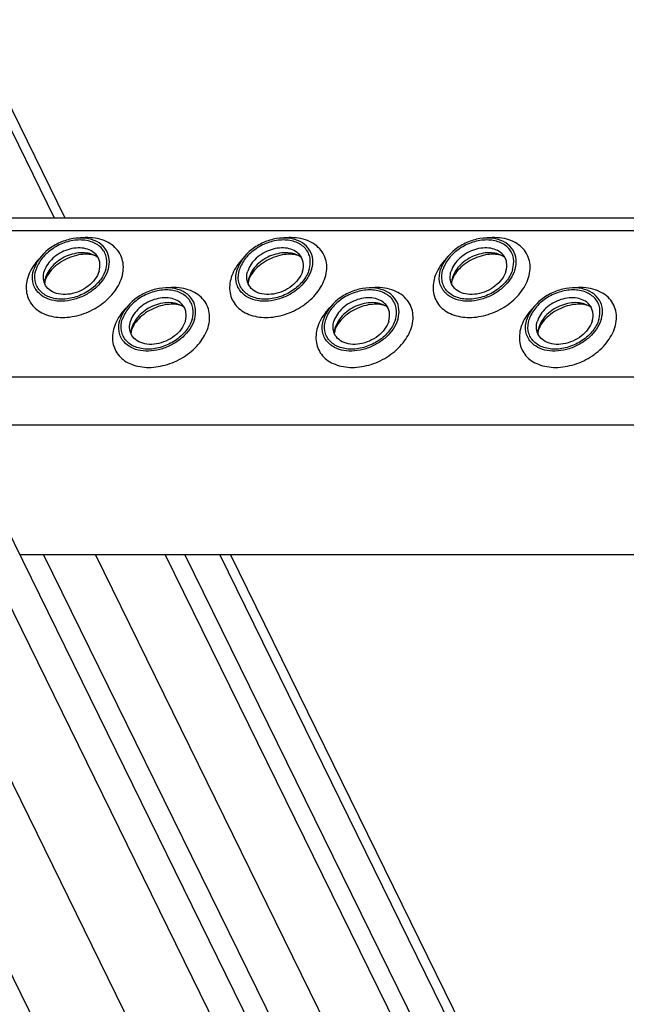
# Model space of a CAD drawing. Header units: millimetres. Extents: x 0 to 2100, y 0 to 2970.
# Tile 6 of 18: x 968 to 1039, y 1280 to 1396. Entities that reach past the tile are written whole.
import ezdxf

# ---------------------------------------------------------------- set-up
doc = ezdxf.new("R2010")
doc.units = ezdxf.units.MM
doc.header["$LTSCALE"] = 193.6
doc.layers.get('0').update_dxf_attribs({"linetype": 'CONTINUOUS'})

msp = doc.modelspace()

# ---------------------------------------------------------------- linework, layer by layer
at = {"color": 7, "linetype": 'CONTINUOUS'}
for p, q in [((973.4, 1372.62), (961.94, 1395.97)), ((1322.96, 1372.62), (964.89, 1372.62)), ((1146.39, 969.61), (953, 1363.72)), ((968.06, 1333.03), (1331.13, 1333.03)), ((1051.15, 1198.57), (985.17, 1333.03)), ((1053.46, 1198.57), (987.48, 1333.03)), ((1058.81, 1198.57), (992.83, 1333.03))]:
    msp.add_line(p, q, dxfattribs=at)
at = {"color": 9, "linetype": 'CONTINUOUS'}
for p, q in [((972.15, 1372.62), (962.09, 1393.14)), ((1322.49, 1371.11), (963.67, 1371.11)), ((1144.8, 964.48), (951.41, 1358.58)), ((1320.9, 1353.88), (958.34, 1353.88)), ((1137.31, 959.43), (943.92, 1353.53)), ((1323.66, 1348.26), (960.58, 1348.26)), ((1126.15, 959.43), (937.04, 1344.8)), ((1036.84, 1198.57), (970.86, 1333.03)), ((1042.94, 1198.57), (976.96, 1333.03)), ((1057.57, 1198.57), (991.58, 1333.03))]:
    msp.add_line(p, q, dxfattribs=at)
at = {"color": 7, "linetype": 'CONTINUOUS'}
for centre, radius, start, end in [((973.69, 1364.82), 2.72, 162.7829, 168.8204), ((973.56, 1364.85), 2.58, 168.8692, 169.2547), ((997.62, 1364.82), 2.72, 162.7829, 168.8204), ((997.49, 1364.85), 2.58, 168.8692, 169.2547), ((1021.55, 1364.82), 2.72, 162.7829, 168.8204), ((1021.42, 1364.85), 2.58, 168.8692, 169.2547), ((983.84, 1358.95), 2.72, 162.7829, 168.8204), ((983.71, 1358.97), 2.58, 168.8692, 169.2547), ((1007.77, 1358.95), 2.72, 162.7829, 168.8204), ((1007.64, 1358.97), 2.58, 168.8692, 169.2547), ((1031.7, 1358.95), 2.72, 162.7829, 168.8204), ((1031.57, 1358.97), 2.58, 168.8692, 169.2547)]:
    msp.add_arc(centre, radius, start, end, dxfattribs=at)
for points, knots in [([(978.55, 1368.02), (978.47, 1368.41), (978.13, 1369.16), (977.11, 1369.95), (975.78, 1370.32), (974.28, 1370.26), (972.76, 1369.8), (971, 1368.75), (969.98, 1367.48), (969.7, 1366.56)], [0, 0, 0, 0, 0.102719, 0.210018, 0.329291, 0.461463, 0.602113, 0.743977, 1, 1, 1, 1]), ([(978.17, 1366.56), (978.3, 1366.98), (978.37, 1367.67), (978.11, 1368.51), (977.62, 1369.24), (976.61, 1369.9), (975.09, 1370.13), (973.45, 1369.85), (971.91, 1369.1), (970.67, 1367.99), (970.12, 1367.04), (969.97, 1366.56)], [0, 0, 0, 0, 0.11105, 0.163569, 0.216012, 0.326538, 0.451891, 0.590666, 0.734802, 0.873995, 1, 1, 1, 1]), ([(1002.48, 1368.02), (1002.4, 1368.41), (1002.06, 1369.16), (1001.04, 1369.95), (999.71, 1370.32), (998.21, 1370.26), (996.69, 1369.8), (994.93, 1368.75), (993.91, 1367.48), (993.63, 1366.56)], [0, 0, 0, 0, 0.102719, 0.210018, 0.329291, 0.461463, 0.602113, 0.743977, 1, 1, 1, 1]), ([(1002.1, 1366.56), (1002.23, 1366.98), (1002.3, 1367.67), (1002.04, 1368.51), (1001.55, 1369.24), (1000.54, 1369.9), (999.02, 1370.13), (997.38, 1369.85), (995.84, 1369.1), (994.6, 1367.99), (994.05, 1367.04), (993.9, 1366.56)], [0, 0, 0, 0, 0.11105, 0.163569, 0.216012, 0.326538, 0.451891, 0.590666, 0.734802, 0.873995, 1, 1, 1, 1]), ([(1026.41, 1368.02), (1026.33, 1368.41), (1025.99, 1369.16), (1024.97, 1369.95), (1023.64, 1370.32), (1022.14, 1370.26), (1020.62, 1369.8), (1018.86, 1368.75), (1017.84, 1367.48), (1017.56, 1366.56)], [0, 0, 0, 0, 0.102719, 0.210018, 0.329291, 0.461463, 0.602113, 0.743977, 1, 1, 1, 1]), ([(1026.03, 1366.56), (1026.16, 1366.98), (1026.23, 1367.67), (1025.97, 1368.51), (1025.48, 1369.24), (1024.47, 1369.9), (1022.95, 1370.13), (1021.31, 1369.85), (1019.77, 1369.1), (1018.53, 1367.99), (1017.98, 1367.04), (1017.83, 1366.56)], [0, 0, 0, 0, 0.11105, 0.163569, 0.216012, 0.326538, 0.451891, 0.590666, 0.734802, 0.873995, 1, 1, 1, 1]), ([(977.03, 1368.32), (976.86, 1368.52), (976.41, 1368.85), (975.59, 1369.11), (974.65, 1369.13), (973.68, 1368.93), (972.75, 1368.52), (971.71, 1367.76), (971.12, 1366.95), (970.94, 1366.37)], [0, 0, 0, 0, 0.104726, 0.219462, 0.345216, 0.479488, 0.61757, 0.753875, 1, 1, 1, 1]), ([(1000.96, 1368.32), (1000.79, 1368.52), (1000.34, 1368.85), (999.52, 1369.11), (998.58, 1369.13), (997.61, 1368.93), (996.68, 1368.52), (995.64, 1367.76), (995.05, 1366.95), (994.87, 1366.37)], [0, 0, 0, 0, 0.104726, 0.219462, 0.345216, 0.479488, 0.61757, 0.753875, 1, 1, 1, 1]), ([(1024.89, 1368.32), (1024.72, 1368.52), (1024.27, 1368.85), (1023.45, 1369.11), (1022.51, 1369.13), (1021.54, 1368.93), (1020.61, 1368.52), (1019.57, 1367.76), (1018.98, 1366.95), (1018.8, 1366.37)], [0, 0, 0, 0, 0.104726, 0.219462, 0.345216, 0.479488, 0.61757, 0.753875, 1, 1, 1, 1]), ([(977.26, 1368), (976.81, 1368.33), (975.91, 1368.59), (974.71, 1368.51), (973.74, 1368.25), (972.84, 1367.79), (972.06, 1367.18), (971.45, 1366.46), (971.19, 1365.9), (971.1, 1365.63)], [0, 0, 0, 0, 0.223873, 0.351612, 0.485909, 0.622361, 0.75614, 0.882948, 1, 1, 1, 1]), ([(977.26, 1368), (977.14, 1368.09), (976.79, 1368.25), (976.1, 1368.38), (975.19, 1368.35), (973.82, 1368.02), (972.54, 1367.31), (971.6, 1366.35), (971.27, 1365.84), (971.16, 1365.6)], [0, 0, 0, 0, 0.061795, 0.160627, 0.290202, 0.439233, 0.74844, 0.88739, 1, 1, 1, 1]), ([(977.39, 1366.37), (977.49, 1366.71), (977.55, 1367.25), (977.33, 1367.92), (977.14, 1368.2), (977.03, 1368.32)], [0, 0, 0, 0, 0.513934, 0.757035, 1, 1, 1, 1]), ([(978.45, 1366.56), (978.49, 1366.68), (978.61, 1367.16), (978.62, 1367.67), (978.55, 1368.02)], [0, 0, 0, 0, 0.262329, 1, 1, 1, 1]), ([(1001.19, 1368), (1000.74, 1368.33), (999.84, 1368.59), (998.64, 1368.51), (997.67, 1368.25), (996.77, 1367.79), (995.99, 1367.18), (995.38, 1366.46), (995.12, 1365.9), (995.03, 1365.63)], [0, 0, 0, 0, 0.223873, 0.351612, 0.485909, 0.622361, 0.75614, 0.882948, 1, 1, 1, 1]), ([(1001.19, 1368), (1001.07, 1368.09), (1000.72, 1368.25), (1000.03, 1368.38), (999.12, 1368.35), (997.75, 1368.02), (996.47, 1367.31), (995.53, 1366.35), (995.2, 1365.84), (995.09, 1365.6)], [0, 0, 0, 0, 0.061795, 0.160627, 0.290202, 0.439233, 0.74844, 0.88739, 1, 1, 1, 1]), ([(1001.32, 1366.37), (1001.42, 1366.71), (1001.48, 1367.25), (1001.26, 1367.92), (1001.07, 1368.2), (1000.96, 1368.32)], [0, 0, 0, 0, 0.513934, 0.757035, 1, 1, 1, 1]), ([(1002.38, 1366.56), (1002.42, 1366.68), (1002.54, 1367.16), (1002.55, 1367.67), (1002.48, 1368.02)], [0, 0, 0, 0, 0.262329, 1, 1, 1, 1]), ([(1025.12, 1368), (1024.67, 1368.33), (1023.77, 1368.59), (1022.57, 1368.51), (1021.6, 1368.25), (1020.7, 1367.79), (1019.92, 1367.18), (1019.31, 1366.46), (1019.05, 1365.9), (1018.96, 1365.63)], [0, 0, 0, 0, 0.223873, 0.351612, 0.485909, 0.622361, 0.75614, 0.882948, 1, 1, 1, 1]), ([(1025.12, 1368), (1025, 1368.09), (1024.65, 1368.25), (1023.96, 1368.38), (1023.05, 1368.35), (1021.68, 1368.02), (1020.4, 1367.31), (1019.46, 1366.35), (1019.13, 1365.84), (1019.02, 1365.6)], [0, 0, 0, 0, 0.061795, 0.160627, 0.290202, 0.439233, 0.74844, 0.88739, 1, 1, 1, 1]), ([(1025.25, 1366.37), (1025.35, 1366.71), (1025.41, 1367.25), (1025.19, 1367.92), (1025, 1368.2), (1024.89, 1368.32)], [0, 0, 0, 0, 0.513934, 0.757035, 1, 1, 1, 1]), ([(1026.31, 1366.56), (1026.35, 1366.68), (1026.47, 1367.16), (1026.48, 1367.67), (1026.41, 1368.02)], [0, 0, 0, 0, 0.262329, 1, 1, 1, 1]), ([(970.18, 1363.92), (970.03, 1364.09), (969.77, 1364.47), (969.48, 1365.36), (969.56, 1366.1), (969.7, 1366.56)], [0, 0, 0, 0, 0.242889, 0.486002, 1, 1, 1, 1]), ([(978.17, 1366.56), (978.02, 1366.07), (977.48, 1365.12), (976.24, 1364.02), (974.69, 1363.27), (973.05, 1362.99), (971.53, 1363.22), (970.52, 1363.88), (970.04, 1364.61), (969.77, 1365.44), (969.84, 1366.13), (969.97, 1366.56)], [0, 0, 0, 0, 0.126005, 0.265198, 0.409334, 0.548109, 0.673462, 0.783988, 0.836431, 0.88895, 1, 1, 1, 1]), ([(978.45, 1366.56), (978.2, 1365.77), (977.41, 1364.67), (975.99, 1363.64), (974.72, 1363.08), (973.4, 1362.81), (972.13, 1362.84), (971.01, 1363.2), (970.41, 1363.65), (970.18, 1363.92)], [0, 0, 0, 0, 0.246199, 0.382548, 0.520658, 0.654927, 0.780644, 0.895321, 1, 1, 1, 1]), ([(970.87, 1365.3), (970.85, 1365.38), (970.81, 1365.74), (970.86, 1366.11), (970.94, 1366.37)], [0, 0, 0, 0, 0.240851, 1, 1, 1, 1]), ([(977.39, 1366.37), (977.18, 1365.69), (976.43, 1364.75), (975.13, 1363.98), (974.01, 1363.64), (972.9, 1363.6), (971.92, 1363.87), (971.17, 1364.46), (970.92, 1365.02), (970.87, 1365.3)], [0, 0, 0, 0, 0.256084, 0.397979, 0.538637, 0.67078, 0.79, 0.897258, 1, 1, 1, 1]), ([(994.11, 1363.92), (993.96, 1364.09), (993.7, 1364.47), (993.41, 1365.36), (993.49, 1366.1), (993.63, 1366.56)], [0, 0, 0, 0, 0.242889, 0.486002, 1, 1, 1, 1]), ([(1002.1, 1366.56), (1001.95, 1366.07), (1001.41, 1365.12), (1000.17, 1364.02), (998.62, 1363.27), (996.98, 1362.99), (995.46, 1363.22), (994.45, 1363.88), (993.97, 1364.61), (993.7, 1365.44), (993.77, 1366.13), (993.9, 1366.56)], [0, 0, 0, 0, 0.126005, 0.265198, 0.409334, 0.548109, 0.673462, 0.783988, 0.836431, 0.88895, 1, 1, 1, 1]), ([(1002.38, 1366.56), (1002.13, 1365.77), (1001.34, 1364.67), (999.92, 1363.64), (998.65, 1363.08), (997.33, 1362.81), (996.06, 1362.84), (994.94, 1363.2), (994.34, 1363.65), (994.11, 1363.92)], [0, 0, 0, 0, 0.246199, 0.382548, 0.520658, 0.654927, 0.780644, 0.895321, 1, 1, 1, 1]), ([(994.8, 1365.3), (994.78, 1365.38), (994.74, 1365.74), (994.79, 1366.11), (994.87, 1366.37)], [0, 0, 0, 0, 0.240851, 1, 1, 1, 1]), ([(1001.32, 1366.37), (1001.11, 1365.69), (1000.36, 1364.75), (999.06, 1363.98), (997.94, 1363.64), (996.83, 1363.6), (995.85, 1363.87), (995.1, 1364.46), (994.85, 1365.02), (994.8, 1365.3)], [0, 0, 0, 0, 0.256084, 0.397979, 0.538637, 0.67078, 0.79, 0.897258, 1, 1, 1, 1]), ([(1018.04, 1363.92), (1017.89, 1364.09), (1017.63, 1364.47), (1017.34, 1365.36), (1017.42, 1366.1), (1017.56, 1366.56)], [0, 0, 0, 0, 0.242889, 0.486002, 1, 1, 1, 1]), ([(1026.03, 1366.56), (1025.88, 1366.07), (1025.34, 1365.12), (1024.1, 1364.02), (1022.55, 1363.27), (1020.91, 1362.99), (1019.39, 1363.22), (1018.38, 1363.88), (1017.9, 1364.61), (1017.63, 1365.44), (1017.7, 1366.13), (1017.83, 1366.56)], [0, 0, 0, 0, 0.126005, 0.265198, 0.409334, 0.548109, 0.673462, 0.783988, 0.836431, 0.88895, 1, 1, 1, 1]), ([(1026.31, 1366.56), (1026.06, 1365.77), (1025.27, 1364.67), (1023.85, 1363.64), (1022.58, 1363.08), (1021.26, 1362.81), (1019.99, 1362.84), (1018.87, 1363.2), (1018.27, 1363.65), (1018.04, 1363.92)], [0, 0, 0, 0, 0.246199, 0.382548, 0.520658, 0.654927, 0.780644, 0.895321, 1, 1, 1, 1]), ([(1018.73, 1365.3), (1018.71, 1365.38), (1018.67, 1365.74), (1018.72, 1366.11), (1018.8, 1366.37)], [0, 0, 0, 0, 0.240851, 1, 1, 1, 1]), ([(1025.25, 1366.37), (1025.04, 1365.69), (1024.29, 1364.75), (1022.99, 1363.98), (1021.87, 1363.64), (1020.76, 1363.6), (1019.78, 1363.87), (1019.03, 1364.46), (1018.78, 1365.02), (1018.73, 1365.3)], [0, 0, 0, 0, 0.256084, 0.397979, 0.538637, 0.67078, 0.79, 0.897258, 1, 1, 1, 1]), ([(971.06, 1365.33), (971.04, 1365.29), (971.01, 1365.15), (970.99, 1365.02), (970.98, 1364.92)], [0, 0, 0, 0, 0.304481, 1, 1, 1, 1]), ([(971.16, 1365.6), (971.15, 1365.57), (971.11, 1365.48), (971.08, 1365.39), (971.06, 1365.33)], [0, 0, 0, 0, 0.268571, 1, 1, 1, 1]), ([(994.99, 1365.33), (994.97, 1365.29), (994.94, 1365.15), (994.92, 1365.02), (994.91, 1364.92)], [0, 0, 0, 0, 0.304481, 1, 1, 1, 1]), ([(995.09, 1365.6), (995.08, 1365.57), (995.04, 1365.48), (995.01, 1365.39), (994.99, 1365.33)], [0, 0, 0, 0, 0.268571, 1, 1, 1, 1]), ([(1018.92, 1365.33), (1018.9, 1365.29), (1018.87, 1365.15), (1018.85, 1365.02), (1018.84, 1364.92)], [0, 0, 0, 0, 0.304481, 1, 1, 1, 1]), ([(1019.02, 1365.6), (1019.01, 1365.57), (1018.97, 1365.48), (1018.94, 1365.39), (1018.92, 1365.33)], [0, 0, 0, 0, 0.268571, 1, 1, 1, 1]), ([(988.7, 1362.15), (988.62, 1362.53), (988.28, 1363.29), (987.26, 1364.08), (985.93, 1364.45), (984.42, 1364.39), (982.91, 1363.92), (981.15, 1362.88), (980.13, 1361.61), (979.85, 1360.68)], [0, 0, 0, 0, 0.102719, 0.210018, 0.329291, 0.461463, 0.602113, 0.743977, 1, 1, 1, 1]), ([(988.32, 1360.68), (988.45, 1361.11), (988.52, 1361.8), (988.25, 1362.63), (987.77, 1363.36), (986.76, 1364.02), (985.24, 1364.25), (983.6, 1363.97), (982.06, 1363.22), (980.82, 1362.12), (980.27, 1361.17), (980.12, 1360.68)], [0, 0, 0, 0, 0.11105, 0.163569, 0.216012, 0.326538, 0.451891, 0.590666, 0.734802, 0.873995, 1, 1, 1, 1]), ([(1012.63, 1362.15), (1012.55, 1362.53), (1012.21, 1363.29), (1011.19, 1364.08), (1009.86, 1364.45), (1008.35, 1364.39), (1006.84, 1363.92), (1005.08, 1362.88), (1004.06, 1361.61), (1003.78, 1360.68)], [0, 0, 0, 0, 0.102719, 0.210018, 0.329291, 0.461463, 0.602113, 0.743977, 1, 1, 1, 1]), ([(1012.25, 1360.68), (1012.38, 1361.11), (1012.45, 1361.8), (1012.18, 1362.63), (1011.7, 1363.36), (1010.69, 1364.02), (1009.17, 1364.25), (1007.53, 1363.97), (1005.99, 1363.22), (1004.75, 1362.12), (1004.2, 1361.17), (1004.05, 1360.68)], [0, 0, 0, 0, 0.11105, 0.163569, 0.216012, 0.326538, 0.451891, 0.590666, 0.734802, 0.873995, 1, 1, 1, 1]), ([(1036.56, 1362.15), (1036.48, 1362.53), (1036.14, 1363.29), (1035.12, 1364.08), (1033.79, 1364.45), (1032.28, 1364.39), (1030.77, 1363.92), (1029.01, 1362.88), (1027.99, 1361.61), (1027.71, 1360.68)], [0, 0, 0, 0, 0.102719, 0.210018, 0.329291, 0.461463, 0.602113, 0.743977, 1, 1, 1, 1]), ([(1036.18, 1360.68), (1036.31, 1361.11), (1036.38, 1361.8), (1036.11, 1362.63), (1035.63, 1363.36), (1034.62, 1364.02), (1033.1, 1364.25), (1031.46, 1363.97), (1029.92, 1363.22), (1028.68, 1362.12), (1028.13, 1361.17), (1027.98, 1360.68)], [0, 0, 0, 0, 0.11105, 0.163569, 0.216012, 0.326538, 0.451891, 0.590666, 0.734802, 0.873995, 1, 1, 1, 1]), ([(987.18, 1362.45), (987.01, 1362.64), (986.56, 1362.98), (985.74, 1363.23), (984.8, 1363.26), (983.83, 1363.06), (982.9, 1362.64), (981.86, 1361.89), (981.27, 1361.08), (981.09, 1360.5)], [0, 0, 0, 0, 0.104726, 0.219462, 0.345216, 0.479488, 0.61757, 0.753875, 1, 1, 1, 1]), ([(1011.11, 1362.45), (1010.94, 1362.64), (1010.49, 1362.98), (1009.67, 1363.23), (1008.73, 1363.26), (1007.76, 1363.06), (1006.83, 1362.64), (1005.79, 1361.89), (1005.2, 1361.08), (1005.02, 1360.5)], [0, 0, 0, 0, 0.104726, 0.219462, 0.345216, 0.479488, 0.61757, 0.753875, 1, 1, 1, 1]), ([(1035.04, 1362.45), (1034.87, 1362.64), (1034.42, 1362.98), (1033.6, 1363.23), (1032.66, 1363.26), (1031.69, 1363.06), (1030.76, 1362.64), (1029.72, 1361.89), (1029.13, 1361.08), (1028.95, 1360.5)], [0, 0, 0, 0, 0.104726, 0.219462, 0.345216, 0.479488, 0.61757, 0.753875, 1, 1, 1, 1]), ([(987.41, 1362.12), (986.96, 1362.46), (986.06, 1362.72), (984.86, 1362.64), (983.89, 1362.37), (982.99, 1361.92), (982.21, 1361.31), (981.6, 1360.58), (981.34, 1360.03), (981.25, 1359.75)], [0, 0, 0, 0, 0.223873, 0.351612, 0.485909, 0.622361, 0.75614, 0.882948, 1, 1, 1, 1]), ([(987.41, 1362.12), (987.29, 1362.21), (986.94, 1362.38), (986.25, 1362.51), (985.34, 1362.47), (983.97, 1362.14), (982.69, 1361.43), (981.75, 1360.48), (981.42, 1359.97), (981.31, 1359.72)], [0, 0, 0, 0, 0.061795, 0.160627, 0.290202, 0.439233, 0.74844, 0.88739, 1, 1, 1, 1]), ([(987.54, 1360.5), (987.64, 1360.83), (987.69, 1361.38), (987.48, 1362.04), (987.29, 1362.32), (987.18, 1362.45)], [0, 0, 0, 0, 0.513934, 0.757035, 1, 1, 1, 1]), ([(988.6, 1360.68), (988.64, 1360.81), (988.76, 1361.28), (988.77, 1361.79), (988.7, 1362.15)], [0, 0, 0, 0, 0.262329, 1, 1, 1, 1]), ([(1011.34, 1362.12), (1010.89, 1362.46), (1009.99, 1362.72), (1008.79, 1362.64), (1007.82, 1362.37), (1006.92, 1361.92), (1006.14, 1361.31), (1005.53, 1360.58), (1005.27, 1360.03), (1005.18, 1359.75)], [0, 0, 0, 0, 0.223873, 0.351612, 0.485909, 0.622361, 0.75614, 0.882948, 1, 1, 1, 1]), ([(1011.34, 1362.12), (1011.22, 1362.21), (1010.87, 1362.38), (1010.18, 1362.51), (1009.27, 1362.47), (1007.9, 1362.14), (1006.62, 1361.43), (1005.68, 1360.48), (1005.35, 1359.97), (1005.24, 1359.72)], [0, 0, 0, 0, 0.061795, 0.160627, 0.290202, 0.439233, 0.74844, 0.88739, 1, 1, 1, 1]), ([(1011.47, 1360.5), (1011.57, 1360.83), (1011.62, 1361.38), (1011.41, 1362.04), (1011.22, 1362.32), (1011.11, 1362.45)], [0, 0, 0, 0, 0.513934, 0.757035, 1, 1, 1, 1]), ([(1012.53, 1360.68), (1012.57, 1360.81), (1012.69, 1361.28), (1012.7, 1361.79), (1012.63, 1362.15)], [0, 0, 0, 0, 0.262329, 1, 1, 1, 1]), ([(1035.27, 1362.12), (1034.82, 1362.46), (1033.92, 1362.72), (1032.72, 1362.64), (1031.75, 1362.37), (1030.85, 1361.92), (1030.07, 1361.31), (1029.46, 1360.58), (1029.2, 1360.03), (1029.11, 1359.75)], [0, 0, 0, 0, 0.223873, 0.351612, 0.485909, 0.622361, 0.75614, 0.882948, 1, 1, 1, 1]), ([(1035.27, 1362.12), (1035.15, 1362.21), (1034.8, 1362.38), (1034.11, 1362.51), (1033.2, 1362.47), (1031.83, 1362.14), (1030.55, 1361.43), (1029.61, 1360.48), (1029.28, 1359.97), (1029.17, 1359.72)], [0, 0, 0, 0, 0.061795, 0.160627, 0.290202, 0.439233, 0.74844, 0.88739, 1, 1, 1, 1]), ([(1035.4, 1360.5), (1035.5, 1360.83), (1035.55, 1361.38), (1035.34, 1362.04), (1035.15, 1362.32), (1035.04, 1362.45)], [0, 0, 0, 0, 0.513934, 0.757035, 1, 1, 1, 1]), ([(1036.46, 1360.68), (1036.49, 1360.81), (1036.62, 1361.28), (1036.63, 1361.79), (1036.56, 1362.15)], [0, 0, 0, 0, 0.262329, 1, 1, 1, 1]), ([(980.32, 1358.04), (980.18, 1358.21), (979.92, 1358.59), (979.63, 1359.49), (979.71, 1360.23), (979.85, 1360.68)], [0, 0, 0, 0, 0.242889, 0.486002, 1, 1, 1, 1]), ([(988.32, 1360.68), (988.17, 1360.2), (987.63, 1359.25), (986.39, 1358.14), (984.84, 1357.39), (983.2, 1357.11), (981.68, 1357.34), (980.67, 1358), (980.19, 1358.73), (979.92, 1359.57), (979.99, 1360.26), (980.12, 1360.68)], [0, 0, 0, 0, 0.126005, 0.265198, 0.409334, 0.548109, 0.673462, 0.783988, 0.836431, 0.88895, 1, 1, 1, 1]), ([(988.6, 1360.68), (988.35, 1359.89), (987.56, 1358.79), (986.14, 1357.77), (984.87, 1357.21), (983.55, 1356.93), (982.28, 1356.97), (981.16, 1357.32), (980.56, 1357.78), (980.32, 1358.04)], [0, 0, 0, 0, 0.246199, 0.382548, 0.520658, 0.654927, 0.780644, 0.895321, 1, 1, 1, 1]), ([(1004.25, 1358.04), (1004.11, 1358.21), (1003.85, 1358.59), (1003.56, 1359.49), (1003.64, 1360.23), (1003.78, 1360.68)], [0, 0, 0, 0, 0.242889, 0.486002, 1, 1, 1, 1]), ([(1012.25, 1360.68), (1012.1, 1360.2), (1011.56, 1359.25), (1010.32, 1358.14), (1008.77, 1357.39), (1007.13, 1357.11), (1005.61, 1357.34), (1004.6, 1358), (1004.12, 1358.73), (1003.85, 1359.57), (1003.92, 1360.26), (1004.05, 1360.68)], [0, 0, 0, 0, 0.126005, 0.265198, 0.409334, 0.548109, 0.673462, 0.783988, 0.836431, 0.88895, 1, 1, 1, 1]), ([(1012.53, 1360.68), (1012.28, 1359.89), (1011.49, 1358.79), (1010.06, 1357.77), (1008.8, 1357.21), (1007.48, 1356.93), (1006.21, 1356.97), (1005.09, 1357.32), (1004.49, 1357.78), (1004.25, 1358.04)], [0, 0, 0, 0, 0.246199, 0.382548, 0.520658, 0.654927, 0.780644, 0.895321, 1, 1, 1, 1]), ([(1028.18, 1358.04), (1028.04, 1358.21), (1027.78, 1358.59), (1027.49, 1359.49), (1027.57, 1360.23), (1027.71, 1360.68)], [0, 0, 0, 0, 0.242889, 0.486002, 1, 1, 1, 1]), ([(1036.18, 1360.68), (1036.03, 1360.2), (1035.49, 1359.25), (1034.25, 1358.14), (1032.7, 1357.39), (1031.06, 1357.11), (1029.54, 1357.34), (1028.53, 1358), (1028.05, 1358.73), (1027.78, 1359.57), (1027.85, 1360.26), (1027.98, 1360.68)], [0, 0, 0, 0, 0.126005, 0.265198, 0.409334, 0.548109, 0.673462, 0.783988, 0.836431, 0.88895, 1, 1, 1, 1]), ([(1036.46, 1360.68), (1036.21, 1359.89), (1035.41, 1358.79), (1033.99, 1357.77), (1032.73, 1357.21), (1031.41, 1356.93), (1030.14, 1356.97), (1029.02, 1357.32), (1028.42, 1357.78), (1028.18, 1358.04)], [0, 0, 0, 0, 0.246199, 0.382548, 0.520658, 0.654927, 0.780644, 0.895321, 1, 1, 1, 1]), ([(981.02, 1359.42), (981, 1359.51), (980.96, 1359.87), (981.01, 1360.23), (981.09, 1360.5)], [0, 0, 0, 0, 0.240851, 1, 1, 1, 1]), ([(987.54, 1360.5), (987.33, 1359.81), (986.58, 1358.88), (985.28, 1358.11), (984.16, 1357.76), (983.05, 1357.72), (982.07, 1358), (981.32, 1358.58), (981.07, 1359.14), (981.02, 1359.42)], [0, 0, 0, 0, 0.256084, 0.397979, 0.538637, 0.67078, 0.79, 0.897258, 1, 1, 1, 1]), ([(981.21, 1359.45), (981.19, 1359.41), (981.16, 1359.28), (981.14, 1359.14), (981.13, 1359.05)], [0, 0, 0, 0, 0.304481, 1, 1, 1, 1]), ([(981.31, 1359.72), (981.3, 1359.7), (981.26, 1359.61), (981.23, 1359.52), (981.21, 1359.45)], [0, 0, 0, 0, 0.268571, 1, 1, 1, 1]), ([(1004.95, 1359.42), (1004.93, 1359.51), (1004.89, 1359.87), (1004.94, 1360.23), (1005.02, 1360.5)], [0, 0, 0, 0, 0.240851, 1, 1, 1, 1]), ([(1011.47, 1360.5), (1011.26, 1359.81), (1010.51, 1358.88), (1009.21, 1358.11), (1008.09, 1357.76), (1006.98, 1357.72), (1006, 1358), (1005.25, 1358.58), (1005, 1359.14), (1004.95, 1359.42)], [0, 0, 0, 0, 0.256084, 0.397979, 0.538637, 0.67078, 0.79, 0.897258, 1, 1, 1, 1]), ([(1005.14, 1359.45), (1005.12, 1359.41), (1005.09, 1359.28), (1005.07, 1359.14), (1005.06, 1359.05)], [0, 0, 0, 0, 0.304481, 1, 1, 1, 1]), ([(1005.24, 1359.72), (1005.23, 1359.7), (1005.19, 1359.61), (1005.16, 1359.52), (1005.14, 1359.45)], [0, 0, 0, 0, 0.268571, 1, 1, 1, 1]), ([(1028.88, 1359.42), (1028.86, 1359.51), (1028.82, 1359.87), (1028.87, 1360.23), (1028.95, 1360.5)], [0, 0, 0, 0, 0.240851, 1, 1, 1, 1]), ([(1035.4, 1360.5), (1035.19, 1359.81), (1034.44, 1358.88), (1033.14, 1358.11), (1032.02, 1357.76), (1030.91, 1357.72), (1029.93, 1358), (1029.18, 1358.58), (1028.93, 1359.14), (1028.88, 1359.42)], [0, 0, 0, 0, 0.256084, 0.397979, 0.538637, 0.67078, 0.79, 0.897258, 1, 1, 1, 1]), ([(1029.07, 1359.45), (1029.05, 1359.41), (1029.02, 1359.28), (1029, 1359.14), (1028.99, 1359.05)], [0, 0, 0, 0, 0.304481, 1, 1, 1, 1]), ([(1029.17, 1359.72), (1029.16, 1359.7), (1029.12, 1359.61), (1029.09, 1359.52), (1029.07, 1359.45)], [0, 0, 0, 0, 0.268571, 1, 1, 1, 1])]:
    msp.add_open_spline(points, degree=3, knots=knots, dxfattribs=at)
at = {"color": 9, "linetype": 'CONTINUOUS'}
for points, knots in [([(980.06, 1365.63), (980.16, 1365.95), (980.28, 1366.6), (980.21, 1367.58), (979.86, 1368.47), (979.27, 1369.22), (978.46, 1369.8), (977.1, 1370.32), (975.95, 1370.37), (975.19, 1370.28)], [0, 0, 0, 0, 0.124425, 0.241629, 0.355216, 0.469794, 0.589686, 0.717808, 1, 1, 1, 1]), ([(1003.99, 1365.63), (1004.09, 1365.95), (1004.21, 1366.6), (1004.14, 1367.58), (1003.79, 1368.47), (1003.2, 1369.22), (1002.39, 1369.8), (1001.03, 1370.32), (999.88, 1370.37), (999.12, 1370.28)], [0, 0, 0, 0, 0.124425, 0.241629, 0.355216, 0.469794, 0.589686, 0.717808, 1, 1, 1, 1]), ([(1027.92, 1365.63), (1028.02, 1365.95), (1028.14, 1366.6), (1028.07, 1367.58), (1027.72, 1368.47), (1027.13, 1369.22), (1026.32, 1369.8), (1024.96, 1370.32), (1023.81, 1370.37), (1023.05, 1370.28)], [0, 0, 0, 0, 0.124425, 0.241629, 0.355216, 0.469794, 0.589686, 0.717808, 1, 1, 1, 1]), ([(970.45, 1367.95), (970.28, 1367.78), (969.67, 1367.09), (969.2, 1366.27), (969, 1365.63)], [0, 0, 0, 0, 0.264826, 1, 1, 1, 1]), ([(994.38, 1367.95), (994.21, 1367.78), (993.6, 1367.09), (993.13, 1366.27), (992.93, 1365.63)], [0, 0, 0, 0, 0.264826, 1, 1, 1, 1]), ([(1018.3, 1367.95), (1018.14, 1367.78), (1017.53, 1367.09), (1017.06, 1366.27), (1016.86, 1365.63)], [0, 0, 0, 0, 0.264826, 1, 1, 1, 1]), ([(969, 1365.63), (968.83, 1365.05), (968.73, 1364.12), (969.09, 1363), (969.57, 1362.27), (970.25, 1361.68), (971.39, 1361.08), (973.16, 1360.81), (975.36, 1361.19), (977.45, 1362.2), (979.12, 1363.69), (979.86, 1364.97), (980.06, 1365.63)], [0, 0, 0, 0, 0.110961, 0.163438, 0.215838, 0.269928, 0.32708, 0.452332, 0.590995, 0.735015, 0.874096, 1, 1, 1, 1]), ([(992.93, 1365.63), (992.76, 1365.05), (992.66, 1364.12), (993.02, 1363), (993.5, 1362.27), (994.18, 1361.68), (995.32, 1361.08), (997.09, 1360.81), (999.29, 1361.19), (1001.38, 1362.2), (1003.05, 1363.69), (1003.78, 1364.97), (1003.99, 1365.63)], [0, 0, 0, 0, 0.110961, 0.163438, 0.215838, 0.269928, 0.32708, 0.452332, 0.590995, 0.735015, 0.874096, 1, 1, 1, 1]), ([(1016.86, 1365.63), (1016.69, 1365.05), (1016.59, 1364.12), (1016.95, 1363), (1017.43, 1362.27), (1018.11, 1361.68), (1019.25, 1361.08), (1021.02, 1360.81), (1023.22, 1361.19), (1025.31, 1362.2), (1026.98, 1363.69), (1027.71, 1364.97), (1027.92, 1365.63)], [0, 0, 0, 0, 0.110961, 0.163438, 0.215838, 0.269928, 0.32708, 0.452332, 0.590995, 0.735015, 0.874096, 1, 1, 1, 1]), ([(990.21, 1359.75), (990.31, 1360.07), (990.43, 1360.73), (990.36, 1361.7), (990.01, 1362.59), (989.42, 1363.34), (988.6, 1363.92), (987.25, 1364.45), (986.1, 1364.49), (985.34, 1364.4)], [0, 0, 0, 0, 0.124425, 0.241629, 0.355216, 0.469794, 0.589686, 0.717808, 1, 1, 1, 1]), ([(1014.14, 1359.75), (1014.24, 1360.07), (1014.36, 1360.73), (1014.29, 1361.7), (1013.94, 1362.59), (1013.35, 1363.34), (1012.53, 1363.92), (1011.18, 1364.45), (1010.03, 1364.49), (1009.27, 1364.4)], [0, 0, 0, 0, 0.124425, 0.241629, 0.355216, 0.469794, 0.589686, 0.717808, 1, 1, 1, 1]), ([(1038.07, 1359.75), (1038.17, 1360.07), (1038.29, 1360.73), (1038.22, 1361.7), (1037.87, 1362.59), (1037.28, 1363.34), (1036.46, 1363.92), (1035.11, 1364.45), (1033.96, 1364.49), (1033.2, 1364.4)], [0, 0, 0, 0, 0.124425, 0.241629, 0.355216, 0.469794, 0.589686, 0.717808, 1, 1, 1, 1]), ([(980.59, 1362.07), (980.43, 1361.9), (979.82, 1361.22), (979.35, 1360.39), (979.15, 1359.75)], [0, 0, 0, 0, 0.264826, 1, 1, 1, 1]), ([(1004.52, 1362.07), (1004.35, 1361.9), (1003.75, 1361.22), (1003.28, 1360.39), (1003.08, 1359.75)], [0, 0, 0, 0, 0.264826, 1, 1, 1, 1]), ([(1028.45, 1362.07), (1028.28, 1361.9), (1027.68, 1361.22), (1027.21, 1360.39), (1027.01, 1359.75)], [0, 0, 0, 0, 0.264826, 1, 1, 1, 1]), ([(979.15, 1359.75), (978.98, 1359.18), (978.88, 1358.25), (979.24, 1357.12), (979.72, 1356.39), (980.39, 1355.8), (981.54, 1355.21), (983.31, 1354.93), (985.51, 1355.31), (987.6, 1356.32), (989.27, 1357.82), (990, 1359.1), (990.21, 1359.75)], [0, 0, 0, 0, 0.110961, 0.163438, 0.215838, 0.269928, 0.32708, 0.452332, 0.590995, 0.735015, 0.874096, 1, 1, 1, 1]), ([(1003.08, 1359.75), (1002.91, 1359.18), (1002.81, 1358.25), (1003.17, 1357.12), (1003.65, 1356.39), (1004.32, 1355.8), (1005.47, 1355.21), (1007.24, 1354.93), (1009.44, 1355.31), (1011.53, 1356.32), (1013.2, 1357.82), (1013.93, 1359.1), (1014.14, 1359.75)], [0, 0, 0, 0, 0.110961, 0.163438, 0.215838, 0.269928, 0.32708, 0.452332, 0.590995, 0.735015, 0.874096, 1, 1, 1, 1]), ([(1027.01, 1359.75), (1026.84, 1359.18), (1026.74, 1358.25), (1027.1, 1357.12), (1027.58, 1356.39), (1028.25, 1355.8), (1029.4, 1355.21), (1031.17, 1354.93), (1033.37, 1355.31), (1035.46, 1356.32), (1037.13, 1357.82), (1037.86, 1359.1), (1038.07, 1359.75)], [0, 0, 0, 0, 0.110961, 0.163438, 0.215838, 0.269928, 0.32708, 0.452332, 0.590995, 0.735015, 0.874096, 1, 1, 1, 1])]:
    msp.add_open_spline(points, degree=3, knots=knots, dxfattribs=at)
at = {"color": 7, "linetype": 'CONTINUOUS'}
for points in [[(971.03, 1365.33), (971, 1365.2), (970.99, 1365.06), (970.98, 1364.92)], [(994.96, 1365.33), (994.93, 1365.2), (994.92, 1365.06), (994.91, 1364.92)], [(1018.89, 1365.33), (1018.86, 1365.2), (1018.85, 1365.06), (1018.84, 1364.92)], [(981.18, 1359.46), (981.15, 1359.32), (981.14, 1359.18), (981.13, 1359.05)], [(1005.11, 1359.46), (1005.08, 1359.32), (1005.07, 1359.18), (1005.06, 1359.05)], [(1029.04, 1359.46), (1029.01, 1359.32), (1029, 1359.18), (1028.99, 1359.05)]]:
    msp.add_open_spline(points, degree=3, dxfattribs=at)

doc.saveas('drawing.dxf')
